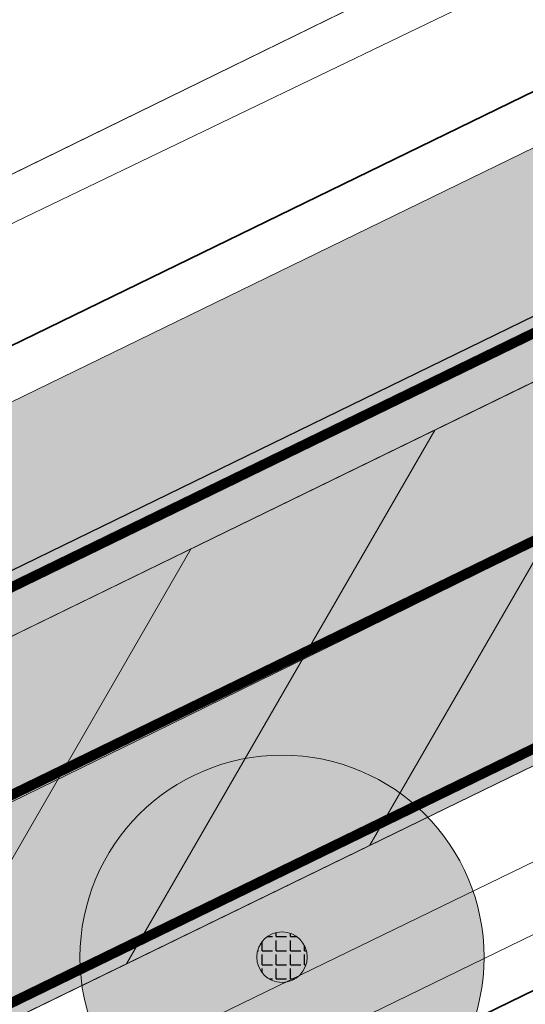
# Model space of a CAD drawing. Header units: metres. Extents: x 163543 to 168130, y 402678 to 405437.
# Tile 58 of 256: x 164416.26 to 164421.26, y 403410.74 to 403420.49. Entities that reach past the tile are written whole.
import ezdxf

# ---------------------------------------------------------------- set-up
doc = ezdxf.new("R2010")
doc.units = ezdxf.units.M
doc.linetypes.add('X-CA190022.004-UO-ALM_Assen$0$AM-AS', pattern=[16, 10, -2, 2, -2])
doc.linetypes.add('X-CA190022.004-UO-DWM_Snelfietsroute$0$2-1', pattern=[6, 2, -1, 2, -1])
doc.layers.get('0').update_dxf_attribs({"lineweight": 25})
for name, color, linetype, lineweight in [('X-CA190022.004-UO-ALM_Assen$0$N-WE-AM-AS_WEG-G', 10, 'X-CA190022.004-UO-ALM_Assen$0$AM-AS', 25), ('X-CA190022.004-UO-ARC_Arcering$0$N-WE-VH-VERHARDINGS_DEKLAAGVERVANGING-A', 250, 'Continuous', 20), ('X-CA190022.004-UO-BGT_Ondergrond$0$GE_201_SHDHek_Lijn_GEM', 253, 'X-CA190022.004-UO-BGT_Ondergrond$0$Hekwerk', 9), ('X-CA190022.004-UO-BGT_Ondergrond$0$GE_316_WGDFietspad_Vlak_GEM', 253, 'Continuous', 9), ('X-CA190022.004-UO-BGT_Ondergrond$0$GE_367_OWGBerm_groenvoorziening_grasenk_GEM', 253, 'Continuous', 9), ('X-CA190022.004-UO-BGT_Ondergrond$0$GE_401_OTDErf_Vlak_GEM', 253, 'Continuous', 9), ('X-CA190022.004-UO-DWM_Snelfietsroute$0$B-WE-VH-KANTVERHARDING-G', 214, 'Continuous', 18), ('X-CA190022.004-UO-DWM_Snelfietsroute$0$N-WE-GW-BERM-G', 90, 'Continuous', 18), ('X-CA190022.004-UO-DWM_Snelfietsroute$0$N-WE-VH-KANTVERHARDING-G', 210, 'Continuous', 25), ('X-CA190022.004-UO-DWM_Snelfietsroute$0$N-WE-VW-MARKERING_LANGS_STREEP_21-G', 7, 'X-CA190022.004-UO-DWM_Snelfietsroute$0$2-1', 35), ('X-CA190022.004-UO-DWM_Snelfietsroute$0$N-WE-VW-MARKERING_LANGS_STREEP_DOORGETROKKEN_010-G', 7, 'Continuous', 0), ('X-CA190022.004-UO-GZM_Werkgrens_v0.2$0$N-WE-KG-GRENS_SYSTEEMGRENS-G', 7, 'X-CA190022.004-UO-GZM_Werkgrens_v0.2$0$KG-OG', 35), ('X-CA190022.004-UO-KAD_Percelen$0$B-WE-KG-GRENS_PERCEEL-GV', 150, 'Continuous', 9)]:
    doc.layers.add(name, color=color, linetype=linetype, lineweight=lineweight)
doc.layers.add('X-CA190022.004-UO-ARC_Arcering$0$N-GV-GR-GRAS-A-200 GRASMENGSEL 01 KRUIDENMENGSEL', color=44, linetype='Continuous', lineweight=18, transparency=0.5)
doc.layers.add('X-CA190022.004-UO-ARC_Arcering$0$N-WE-VH-VERHARDING_ASFALT_ROOD-A', color=232, linetype='Continuous', lineweight=0, transparency=0.5)
doc.layers.add('X-CA190022.004-UO-DWM_Beplanting$0$B-WE-GR-BOOM-S AFKOMSTIG UIT BOMENBESTAND GEMEENTE', color=252, linetype='Continuous')
doc.layers.add('X-CA190022.004-UO-DWM_Beplanting$0$N-GV-GR-GRAS-A-200', color=7, linetype='Continuous')
doc.linetypes.add('X-CA190022.004-UO-BGT_Ondergrond$0$Hekwerk', pattern='A,5,-1.5,[2,dgnlstyle-Veghel.shx,S=0.007936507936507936,R=0,X=0,Y=0],-1.5', length=8)
doc.linetypes.add('X-CA190022.004-UO-GZM_Werkgrens_v0.2$0$KG-OG', pattern='A,5.5,-1.5,[2,NLCS.SHX,S=0.5,R=0,X=0,Y=0],-1.5', length=8.5)

# ---------------------------------------------------------------- blocks, each defined once
blk = doc.blocks.new('X-CA190022.004-UO-DWM_Beplanting$0$SGR-BOOM_01-SO')
at = {"linetype": 'ByBlock', "lineweight": 18}
h = blk.add_hatch(color=0, dxfattribs=at)
h.dxf.hatch_style = 1
edge = h.paths.add_edge_path()
edge.add_arc((0, 0), 0.25, 0, 360)
at = {"color": 0, "linetype": 'ByBlock', "lineweight": 18}
for radius in [2, 0.25]:
    blk.add_circle((0, 0), radius, dxfattribs=at)
blk = doc.blocks.new('X-CA190022.004-UO-DWM_Beplanting$0$IMGEOBoom')
at = {"transparency": 33554457}
h = blk.add_hatch(color=256, dxfattribs=at)
h.dxf.hatch_style = 1
edge = h.paths.add_edge_path()
edge.add_arc((0, 0), 100, 0, 360)
edge = h.paths.add_edge_path(flags=17)
edge.add_arc((0, 0), 12.5, 0, 360)
h = blk.add_hatch()
h.set_pattern_fill('ANGLE', color=256)
h.set_pattern_definition([(0, (0, 0), (0, 6.985), [5.08, -1.905]), (90, (0, 0), (-6.985, 4.277078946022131e-16), [5.08, -1.905])])
edge = h.paths.add_edge_path(flags=17)
edge.add_arc((0, 0), 12.5, 0, 360)
at = {"layer": 'X-CA190022.004-UO-DWM_Beplanting$0$N-GV-GR-GRAS-A-200'}
h = blk.add_hatch(color=256, dxfattribs=at)
h.dxf.hatch_style = 1
edge = h.paths.add_edge_path(flags=17)
edge.add_arc((0, 0), 12.5, 0, 360)
at = {"xscale": 50, "yscale": 50, "zscale": 50}
blk.add_blockref('X-CA190022.004-UO-DWM_Beplanting$0$SGR-BOOM_01-SO', (0, 0), dxfattribs=at)

msp = doc.modelspace()

# ---------------------------------------------------------------- hatches: boundary and pattern name
at = {"layer": 'X-CA190022.004-UO-ARC_Arcering$0$N-GV-GR-GRAS-A-200 GRASMENGSEL 01 KRUIDENMENGSEL'}
h = msp.add_hatch(dxfattribs=at)
h.set_pattern_fill('AGR-GRAS_02-SO', color=256, scale=0.1, pattern_type=2)
h.set_pattern_definition([(0, (0, 0), (1, 1), [0.25, -0.75]), (0, (0.5499999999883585, 0.5999999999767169), (1, 1), [0.25, -0.75]), (90, (0.1000000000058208, 0.3499999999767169), (-1, 1), [0.25, -0.75]), (90, (0.5, 0.7000000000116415), (-1, 1), [0.25, -0.75]), (45, (0.2000000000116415, 0.7000000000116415), (0, 1.000000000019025), [0.25, -1.164213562]), (135, (0.5499999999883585, 0), (-1.000000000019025, 0), [0.25, -1.164213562]), (26.56505119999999, (0.25, 0.2999999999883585), (1.000000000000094, 4.000644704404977e-10), [0.25, -1.986067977]), (26.56505119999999, (0.7000000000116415, 0.7999999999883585), (1.000000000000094, 4.000644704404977e-10), [0.25, -1.986067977]), (63.43494882, (0.7000000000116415, 0), (5.099862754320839e-11, 1.000000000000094), [0.2499999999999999, -1.986067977]), (63.43494882, (0.25, 0.4500000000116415), (5.099862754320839e-11, 1.000000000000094), [0.2499999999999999, -1.986067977]), (63.43494882, (0.6000000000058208, 0.2000000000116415), (5.099862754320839e-11, 1.000000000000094), [0.2499999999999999, -1.986067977]), (116.5650512, (0, 0.5499999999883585), (-4.000648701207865e-10, 1.000000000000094), [0.2499999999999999, -1.986067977]), (153.43494882, (0.2000000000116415, 0.1500000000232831), (-1.000000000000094, 5.099898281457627e-11), [0.25, -1.986067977])])
edge = h.paths.add_edge_path()
edge.add_line((164426.6172984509, 403420.1199052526), (164425.9477276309, 403421.4587308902))
edge.add_line((164425.9477276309, 403421.4587308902), (164396.6507062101, 403407.1993511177))
edge.add_line((164396.6507062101, 403407.1993511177), (164370.3216198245, 403394.2254529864))
edge.add_line((164370.3216198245, 403394.2254529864), (164348.1205261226, 403382.4069603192))
edge.add_line((164348.1205261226, 403382.4069603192), (164330.424991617, 403372.8461493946))
edge.add_line((164330.424991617, 403372.8461493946), (164319.1615059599, 403366.391111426))
edge.add_line((164319.1615059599, 403366.391111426), (164296.1681085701, 403352.5166521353))
edge.add_line((164296.1681085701, 403352.5166521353), (164273.3605156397, 403337.8072618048))
edge.add_line((164273.3605156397, 403337.8072618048), (164265.4739187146, 403332.5327219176))
edge.add_line((164265.4739187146, 403332.5327219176), (164256.8799450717, 403326.6287728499))
edge.add_line((164256.8799450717, 403326.6287728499), (164249.63316697, 403321.4803545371))
edge.add_line((164249.63316697, 403321.4803545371), (164244.342760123, 403317.7210371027))
edge.add_line((164244.342760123, 403317.7210371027), (164240.1558737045, 403314.6566996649))
edge.add_line((164240.1558737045, 403314.6566996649), (164232.7073893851, 403309.2031836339))
edge.add_line((164232.7073893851, 403309.2031836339), (164214.7821775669, 403295.6587971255))
edge.add_line((164214.7821775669, 403295.6587971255), (164201.5995901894, 403285.1971440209))
edge.add_arc((164265.93847002, 403204.1245929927), 103.4999999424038, 128.4353872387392, 130.6698017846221)
edge.add_line((164198.4876512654, 403282.6270581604), (164199.7611005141, 403281.0756526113))
edge.add_line((164199.7611005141, 403281.0756526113), (164205.0320948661, 403285.7871757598))
edge.add_arc((164271.6752031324, 403211.2305119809), 99.99999996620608, 128.4353872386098, 131.7922080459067, ccw=False)
edge.add_line((164209.5120342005, 403289.5614791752), (164215.7006745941, 403294.4727615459))
edge.add_line((164215.7006745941, 403294.4727615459), (164233.6026468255, 403307.9995880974))
edge.add_line((164233.6026468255, 403307.9995880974), (164241.0419990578, 403313.4464179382))
edge.add_line((164241.0419990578, 403313.4464179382), (164245.2201891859, 403316.5043906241))
edge.add_line((164245.2201891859, 403316.5043906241), (164250.5020305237, 403320.2576214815))
edge.add_line((164250.5020305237, 403320.2576214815), (164257.7390509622, 403325.3991075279))
edge.add_line((164257.7390509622, 403325.3991075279), (164266.315577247, 403331.2910704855))
edge.add_line((164266.315577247, 403331.2910704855), (164274.1840113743, 403336.5534631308))
edge.add_line((164274.1840113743, 403336.5534631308), (164296.9622607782, 403351.2439288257))
edge.add_line((164296.9622607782, 403351.2439288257), (164319.9220043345, 403365.0980810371))
edge.add_line((164319.9220043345, 403365.0980810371), (164331.1545393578, 403371.535381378))
edge.add_line((164331.1545393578, 403371.535381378), (164348.8294735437, 403381.0850620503))
edge.add_line((164348.8294735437, 403381.0850620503), (164371.0057235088, 403392.8903294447))
edge.add_line((164371.0057235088, 403392.8903294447), (164397.3105136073, 403405.8522553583))
edge.add_line((164397.3105136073, 403405.8522553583), (164426.6172984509, 403420.1199052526))
at = {"layer": 'X-CA190022.004-UO-ARC_Arcering$0$N-WE-VH-VERHARDING_ASFALT_ROOD-A'}
h = msp.add_hatch(color=256, dxfattribs=at)
h.dxf.hatch_style = 1
edge = h.paths.add_edge_path()
edge.add_line((164205.0320948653, 403285.7871757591), (164199.7611012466, 403281.075653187))
edge.add_line((164199.7611012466, 403281.075653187), (164215.89, 403293.75))
edge.add_line((164215.89, 403293.75), (164233.83, 403307.49))
edge.add_line((164233.83, 403307.49), (164241.48, 403312.985))
edge.add_line((164241.48, 403312.985), (164250.861, 403319.723))
edge.add_line((164250.861, 403319.723), (164258.18, 403324.98))
edge.add_line((164258.18, 403324.98), (164274.64, 403336.2))
edge.add_line((164274.64, 403336.2), (164297.05, 403350.58))
edge.add_line((164297.05, 403350.58), (164320.04, 403364.5300000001))
edge.add_line((164320.04, 403364.5300000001), (164331.41, 403371.01))
edge.add_line((164331.41, 403371.01), (164357.53, 403385.5300000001))
edge.add_line((164357.53, 403385.5300000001), (164366.62, 403390.14))
edge.add_line((164366.62, 403390.14), (164389.014, 403401.122))
edge.add_line((164389.014, 403401.122), (164392.63, 403402.895))
edge.add_line((164392.63, 403402.895), (164397.33, 403405.2))
edge.add_line((164397.33, 403405.2), (164426.8756639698, 403419.5981364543))
edge.add_line((164426.8756639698, 403419.5981364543), (164426.6171826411, 403420.1201368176))
edge.add_line((164426.6171826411, 403420.1201368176), (164397.3105136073, 403405.8522553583))
edge.add_line((164397.3105136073, 403405.8522553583), (164371.0057235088, 403392.8903294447))
edge.add_line((164371.0057235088, 403392.8903294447), (164348.8294735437, 403381.0850620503))
edge.add_line((164348.8294735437, 403381.0850620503), (164331.1545393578, 403371.535381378))
edge.add_line((164331.1545393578, 403371.535381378), (164319.9220043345, 403365.0980810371))
edge.add_line((164319.9220043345, 403365.0980810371), (164296.9622607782, 403351.2439288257))
edge.add_line((164296.9622607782, 403351.2439288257), (164274.1840113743, 403336.5534631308))
edge.add_line((164274.1840113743, 403336.5534631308), (164266.315577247, 403331.2910704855))
edge.add_line((164266.315577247, 403331.2910704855), (164257.7390509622, 403325.3991075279))
edge.add_line((164257.7390509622, 403325.3991075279), (164250.5020305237, 403320.2576214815))
edge.add_line((164250.5020305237, 403320.2576214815), (164245.2201891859, 403316.5043906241))
edge.add_line((164245.2201891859, 403316.5043906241), (164241.0419990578, 403313.4464179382))
edge.add_line((164241.0419990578, 403313.4464179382), (164233.6026468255, 403307.9995880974))
edge.add_line((164233.6026468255, 403307.9995880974), (164215.7006745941, 403294.4727615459))
edge.add_line((164215.7006745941, 403294.4727615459), (164209.5120341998, 403289.5614791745))
edge.add_arc((164271.6752031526, 403211.230511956), 99.9999999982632, 128.4353872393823, 131.7922080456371)
h = msp.add_hatch(color=256, dxfattribs=at)
h.dxf.hatch_style = 1
edge = h.paths.add_edge_path()
edge.add_line((164260.03, 403322.12), (164268.56, 403327.98))
edge.add_line((164268.56, 403327.98), (164276.38, 403333.21))
edge.add_line((164276.38, 403333.21), (164299.08, 403347.8500000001))
edge.add_line((164299.08, 403347.8500000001), (164321.95, 403361.65))
edge.add_line((164321.95, 403361.65), (164333.1, 403368.0400000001))
edge.add_line((164333.1, 403368.0400000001), (164350.72, 403377.56))
edge.add_line((164350.72, 403377.56), (164372.83, 403389.33))
edge.add_line((164372.83, 403389.33), (164399.07, 403402.26))
edge.add_line((164399.07, 403402.26), (164428.4064010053, 403416.5425445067))
edge.add_line((164428.4064010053, 403416.5425445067), (164426.8756639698, 403419.5981364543))
edge.add_line((164426.8756639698, 403419.5981364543), (164397.33, 403405.2))
edge.add_line((164397.33, 403405.2), (164392.63, 403402.895))
edge.add_line((164392.63, 403402.895), (164389.014, 403401.122))
edge.add_line((164389.014, 403401.122), (164366.62, 403390.14))
edge.add_line((164366.62, 403390.14), (164357.53, 403385.5300000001))
edge.add_line((164357.53, 403385.5300000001), (164331.41, 403371.01))
edge.add_line((164331.41, 403371.01), (164320.04, 403364.5300000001))
edge.add_line((164320.04, 403364.5300000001), (164297.05, 403350.58))
edge.add_line((164297.05, 403350.58), (164274.64, 403336.2))
edge.add_line((164274.64, 403336.2), (164258.18, 403324.98))
edge.add_line((164258.18, 403324.98), (164250.861, 403319.723))
edge.add_line((164250.861, 403319.723), (164241.48, 403312.985))
edge.add_line((164241.48, 403312.985), (164233.83, 403307.49))
edge.add_line((164233.83, 403307.49), (164215.89, 403293.75))
edge.add_line((164215.89, 403293.75), (164199.7722010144, 403281.0843755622))
edge.add_line((164199.7722010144, 403281.0843755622), (164199.7612813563, 403281.0754303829))
edge.add_line((164199.7612813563, 403281.0754303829), (164201.9640996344, 403278.3715742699))
edge.add_arc((164265.8034797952, 403204.0174653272), 97.9999998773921, 128.4353872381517, 130.6489192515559, ccw=False)
edge.add_line((164204.8835742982, 403280.781813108), (164218.15, 403291.31))
edge.add_line((164218.15, 403291.31), (164235.99, 403304.7900000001))
edge.add_line((164235.99, 403304.7900000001), (164243.405, 403310.219))
edge.add_line((164243.405, 403310.219), (164247.56, 403313.26))
edge.add_line((164247.56, 403313.26), (164252.819, 403316.997))
edge.add_line((164252.819, 403316.997), (164260.03, 403322.12))
at = {"layer": 'X-CA190022.004-UO-ARC_Arcering$0$N-WE-VH-VERHARDINGS_DEKLAAGVERVANGING-A'}
h = msp.add_hatch(dxfattribs=at)
h.set_pattern_fill('AVH-ASFALT_B', color=256, angle=15, pattern_type=2)
h.set_pattern_definition([(59.99999999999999, (0, 0), (-1.299038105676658, 0.7500000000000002), [])])
h.paths.add_polyline_path([(164260.03, 403322.12), (164268.56, 403327.98), (164276.38, 403333.21), (164299.08, 403347.8500000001), (164321.95, 403361.65), (164333.1, 403368.0400000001), (164350.72, 403377.56), (164372.83, 403389.33), (164399.07, 403402.26), (164428.3922259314, 403416.5354552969), (164426.8756639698, 403419.5981364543), (164397.33, 403405.2), (164392.63, 403402.895), (164389.014, 403401.122), (164366.62, 403390.14), (164357.53, 403385.5300000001), (164331.41, 403371.01), (164320.04, 403364.5300000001), (164297.05, 403350.58), (164274.64, 403336.2), (164258.18, 403324.98), (164250.861, 403319.723), (164241.48, 403312.985), (164233.83, 403307.49), (164215.89, 403293.75), (164199.7722010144, 403281.0843755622), (164199.7612813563, 403281.0754303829), (164201.9164156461, 403278.4270868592), (164218.15, 403291.31), (164235.99, 403304.7900000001), (164243.405, 403310.219), (164247.56, 403313.26), (164252.819, 403316.997)])

# ---------------------------------------------------------------- linework, layer by layer
at = {"layer": 'X-CA190022.004-UO-ALM_Assen$0$N-WE-AM-AS_WEG-G', "linetype": 'X-CA190022.004-UO-ALM_Assen$0$AM-AS', "lineweight": 18, "flags": 128}
msp.add_lwpolyline([(163996.3336493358, 403048.7078805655), (164190.428417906, 403269.7022139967, -0.04248648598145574), (164203.1301038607, 403281.900647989, -0.05950783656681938), (164394.9099900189, 403402.509361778, 0.004627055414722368), (164427.6093375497, 403418.3764426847, -0.1575725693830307), (164448.8982825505, 403421.5602137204, 0.1543805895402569), (164469.7953122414, 403424.5523459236), (164600.3150897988, 403487.369046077, -0.2096911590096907), (164620.3886000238, 403488.0752802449, 0.2093307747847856), (164640.4309921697, 403488.7665643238), (164764.0180252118, 403548.0366099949, -0.1493007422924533), (164778.4568812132, 403550.2301690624, 0.1996996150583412), (164797.0707545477, 403554.9547108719), (164807.4367029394, 403562.7175400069, 0.08719858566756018), (164813.3612815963, 403569.0256351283, -0.1361873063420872), (164823.4135919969, 403577.8419746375), (165121.4265764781, 403721.5335502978), (165178.771774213, 403748.854454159, -0.02762787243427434), (165181.3258110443, 403749.9024284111), (165206.7023570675, 403758.7117965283, -0.2281753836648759), (165222.2156522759, 403756.92710106, 0.2625260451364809), (165239.8769326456, 403756.0478409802), (165316.357038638, 403794.2949912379, -0.002955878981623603), (165321.6599724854, 403796.9078754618), (165454.6760993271, 403861.4737105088, 0.2337197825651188), (165465.5419418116, 403875.4828331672), (165466.0393278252, 403877.9301751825, -0.1382469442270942), (165476.4672373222, 403898.1944094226), (165483.3232835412, 403905.5400790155), (165502.0132482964, 403925.3181215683, 0.00270083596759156), (165511.6266676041, 403935.5312913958), (165520.3237442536, 403945.4553072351), (165525.6923273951, 403951.3658801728), (165530.615228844, 403956.3669465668, -0.06780363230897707), (165540.3856813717, 403964.2784885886), (165579.0076054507, 403987.5663360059, 0.233996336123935), (165587.6067037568, 404001.0272668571, -0.2578877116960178), (165597.6306713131, 404015.2620702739), (165668.8061252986, 404049.8624576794, 0.1241179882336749), (165680.9653913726, 404060.0928790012), (165692.909929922, 404076.6706676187, -0.3303788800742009), (165732.6456350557, 404089.3227425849, 0.1846113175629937), (165745.4916128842, 404089.77497305), (165892.3246628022, 404151.9071568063, 0.02506743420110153), (165914.8777454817, 404162.8133820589, -0.01071744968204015), (165924.3873477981, 404167.7535043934), (166007.5697587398, 404208.726249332, -0.0190725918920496), (166018.0170805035, 404213.3859907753, -0.1041133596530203), (166035.0595171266, 404216.3802910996), (166071.3637979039, 404215.1615490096, 0.1209432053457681), (166079.7626728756, 404216.9267814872), (166253.1152813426, 404300.2121870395, 0.1370197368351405), (166261.20282629, 404307.3086689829, -0.1370657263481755), (166269.2936265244, 404314.4067145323), (166458.0553023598, 404405.0532937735, -0.05495898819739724), (166465.292640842, 404407.5962293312), (166474.0115951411, 404409.6200769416, 0.05512116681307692), (166477.7441475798, 404410.9329152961), (166509.8455300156, 404426.3741046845, 0.06706615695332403), (166514.3066309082, 404429.3114036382, -0.06727732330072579), (166518.7828901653, 404432.2559861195), (166556.6686702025, 404450.4403351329, -0.01732068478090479), (166566.1850069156, 404454.6088799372, 0.01660197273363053), (166575.3124233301, 404458.5914386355), (166597.7510003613, 404469.2822299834, 0.1329779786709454), (166635.0885808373, 404501.3122219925, -0.04027287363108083), (166645.1747246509, 404513.8395784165), (166648.1959423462, 404517.0287349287, -0.07202746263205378), (166677.0195985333, 404539.8000358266), (166677.2461273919, 404539.9311914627, -0.08933287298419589), (166717.8167622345, 404554.585755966), (166734.2901361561, 404557.3869827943, 0.1628042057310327), (166748.2749261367, 404564.8680743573, -0.09224986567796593), (166757.8833526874, 404571.8738470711), (166814.8951966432, 404599.1350634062, -0.03237137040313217), (166817.2963922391, 404600.0977793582), (166825.540090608, 404602.7984847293, 0.08309599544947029), (166832.8509500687, 404606.6269308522, -0.05104093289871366), (166841.5511306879, 404611.9158900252), (166891.2886605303, 404635.588563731, -0.1080348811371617), (166898.7767261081, 404637.3338670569), (166928.2421893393, 404637.7391838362, 0.2092685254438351), (166941.3852138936, 404643.7086926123, -0.026762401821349), (166980.5363273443, 404682.8606394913, -0.02619809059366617), (167007.2291239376, 404704.4245627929, -0.01999349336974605), (167033.130253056, 404721.6599794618), (167034.9329898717, 404722.7582272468, -0.02850178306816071), (167071.4851403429, 404742.2630184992), (167095.8874986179, 404753.5487719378, 0.06107887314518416), (167112.4352643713, 404763.8129514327, -0.01637972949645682), (167116.3416166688, 404766.7484785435), (167122.4960900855, 404771.0654386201, -0.09347324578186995), (167132.2396271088, 404775.4785245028), (167140.6213436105, 404777.519708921, -0.05617792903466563), (167157.1982762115, 404779.6303146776), (167189.7312216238, 404780.098905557, -0.09129081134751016), (167196.1584139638, 404779.0110158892), (167222.3067585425, 404769.4734945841, 0.2038372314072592), (167236.3782206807, 404770.2117075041, 0.01782615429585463), (167328.8315635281, 404819.5522006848), (167395.6774769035, 404858.3489080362, 0.03125557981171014), (167406.0672886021, 404865.2809112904), (167511.4690776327, 404945.5504878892)], format="xyb", dxfattribs=at)
at = {"layer": 'X-CA190022.004-UO-BGT_Ondergrond$0$GE_201_SHDHek_Lijn_GEM'}
msp.add_line((164425.803, 403423.104), (164407.616, 403414.349), dxfattribs=at)
at = {"layer": 'X-CA190022.004-UO-BGT_Ondergrond$0$GE_316_WGDFietspad_Vlak_GEM', "flags": 128}
for points in [[(164320.04, 403364.5300000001), (164331.41, 403371.01), (164357.53, 403385.5300000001), (164366.62, 403390.14), (164389.014, 403401.122), (164392.63, 403402.895), (164397.33, 403405.2), (164445.43, 403428.64), (164451.991, 403431.556), (164460.333, 403435.32), (164470.225, 403439.862)], [(164446.97, 403425.58), (164399.07, 403402.26), (164372.83, 403389.33), (164350.72, 403377.56), (164333.1, 403368.0400000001), (164321.95, 403361.65)]]:
    msp.add_lwpolyline(points, dxfattribs=at)
at = {"layer": 'X-CA190022.004-UO-BGT_Ondergrond$0$GE_367_OWGBerm_groenvoorziening_grasenk_GEM', "flags": 128}
for points in [[(164158.219, 403255.1390000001), (164171.084, 403263.999), (164179.494, 403270.1770000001), (164194.84, 403282.196), (164211.087, 403295.268), (164231.111, 403310.634), (164235.52, 403313.512), (164245.67, 403321.126), (164272.398, 403339.903), (164288.143, 403349.736), (164298.889, 403356.556), (164334.793, 403377.305), (164364.293, 403392.58), (164387.358, 403404.682), (164390.724, 403406.448), (164393.105, 403407.697), (164407.616, 403414.349), (164425.803, 403423.104), (164434.433, 403427.217), (164453.635, 403436.286), (164460.737, 403439.749), (164463.143, 403440.873), (164465.039, 403441.76)], [(164470.225, 403439.862), (164460.333, 403435.32), (164451.991, 403431.556), (164445.43, 403428.64), (164397.33, 403405.2), (164392.63, 403402.895), (164389.014, 403401.122)], [(164136.762, 403226.328), (164137.681, 403227.058), (164154.717, 403240.595), (164179.581, 403260.6550000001), (164183.17, 403263.55), (164218.15, 403291.31), (164235.99, 403304.7900000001), (164243.405, 403310.219), (164247.56, 403313.26), (164252.819, 403316.997), (164260.03, 403322.12), (164268.56, 403327.98), (164276.38, 403333.21), (164299.08, 403347.8500000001), (164321.95, 403361.65), (164333.1, 403368.0400000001), (164350.72, 403377.56), (164372.83, 403389.33), (164399.07, 403402.26), (164446.97, 403425.58), (164458.26, 403430.62), (164461.749, 403432.244), (164473.316, 403437.484)]]:
    msp.add_lwpolyline(points, dxfattribs=at)
at = {"layer": 'X-CA190022.004-UO-BGT_Ondergrond$0$GE_401_OTDErf_Vlak_GEM', "flags": 128}
msp.add_lwpolyline([(164434.276, 403477.925), (164461.218, 403445.485), (164460.688, 403445.214), (164463.143, 403440.873), (164460.737, 403439.749), (164453.635, 403436.286), (164434.433, 403427.217), (164425.803, 403423.104), (164407.616, 403414.349), (164393.105, 403407.697), (164390.724, 403406.448), (164387.358, 403404.682), (164364.293, 403392.58), (164334.793, 403377.305), (164298.889, 403356.556)], dxfattribs=at)
at = {"layer": 'X-CA190022.004-UO-DWM_Snelfietsroute$0$B-WE-VH-KANTVERHARDING-G', "flags": 128}
msp.add_lwpolyline([(164426.8756639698, 403419.5981364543), (164397.33, 403405.2), (164392.63, 403402.895), (164389.014, 403401.122), (164366.62, 403390.14), (164357.53, 403385.5300000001), (164331.41, 403371.01), (164320.04, 403364.5300000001), (164297.05, 403350.58), (164274.64, 403336.2), (164258.18, 403324.98), (164250.861, 403319.723), (164241.48, 403312.985), (164233.83, 403307.49), (164215.89, 403293.75), (164199.7611012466, 403281.075653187)], dxfattribs=at)
msp.add_lwpolyline([(164201.9859874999, 403278.3903612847, -0.009585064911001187), (164204.8835742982, 403280.781813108), (164218.15, 403291.31), (164235.99, 403304.7900000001), (164243.405, 403310.219), (164247.56, 403313.26), (164252.819, 403316.997), (164260.03, 403322.12), (164268.56, 403327.98), (164276.38, 403333.21), (164299.08, 403347.8500000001), (164321.95, 403361.65), (164333.1, 403368.0400000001), (164350.72, 403377.56), (164372.83, 403389.33), (164399.07, 403402.26), (164428.4074814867, 403416.5428824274)], format="xyb", dxfattribs=at)
at = {"layer": 'X-CA190022.004-UO-DWM_Snelfietsroute$0$N-WE-GW-BERM-G', "flags": 128}
for points in [[(164198.4876512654, 403282.6270581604, -0.009749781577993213), (164201.599590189, 403285.1971440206), (164214.7821775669, 403295.6587971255), (164232.7073893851, 403309.2031836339), (164240.1558737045, 403314.6566996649), (164244.342760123, 403317.7210371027), (164249.63316697, 403321.4803545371), (164256.8799450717, 403326.6287728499), (164265.4739187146, 403332.5327219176), (164273.3605156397, 403337.8072618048), (164296.1681085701, 403352.5166521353), (164319.1615059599, 403366.391111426), (164330.424991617, 403372.8461493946), (164348.1205261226, 403382.4069603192), (164370.3216198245, 403394.2254529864), (164396.6507062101, 403407.1993511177), (164426.0523044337, 403421.5110316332)], [(164202.9412330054, 403277.2335011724, -0.009658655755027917), (164205.8160218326, 403279.6068485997), (164219.0684970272, 403290.1239644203), (164236.8852574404, 403303.5864044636), (164244.2911253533, 403309.0087182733), (164248.4374290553, 403312.043353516), (164253.6878635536, 403315.7742669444), (164260.8891058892, 403320.8903346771), (164269.4016585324, 403326.738348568), (164277.2034957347, 403331.956201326), (164299.8741522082, 403346.5772766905), (164322.7104983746, 403360.3569696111), (164333.8295477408, 403366.7292319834), (164351.4289474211, 403376.2381017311), (164373.5141036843, 403387.9948764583), (164399.7298073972, 403400.9129042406), (164429.1663706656, 403415.2418537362)]]:
    msp.add_lwpolyline(points, format="xyb", dxfattribs=at)
at = {"layer": 'X-CA190022.004-UO-DWM_Snelfietsroute$0$N-WE-VH-KANTVERHARDING-G', "flags": 128}
msp.add_lwpolyline([(164199.7611005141, 403281.0756526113), (164205.0320948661, 403285.7871757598, -0.01464794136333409), (164209.5120342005, 403289.5614791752), (164215.7006745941, 403294.4727615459), (164233.6026468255, 403307.9995880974), (164241.0419990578, 403313.4464179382), (164245.2201891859, 403316.5043906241), (164250.5020305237, 403320.2576214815), (164257.7390509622, 403325.3991075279), (164266.315577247, 403331.2910704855), (164274.1840113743, 403336.5534631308), (164296.9622607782, 403351.2439288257), (164319.9220043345, 403365.0980810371), (164331.1545393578, 403371.535381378), (164348.8294735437, 403381.0850620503), (164371.0057235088, 403392.8903294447), (164397.3105136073, 403405.8522553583), (164426.6206964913, 403420.1218475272)], format="xyb", dxfattribs=at)
at = {"layer": 'X-CA190022.004-UO-DWM_Snelfietsroute$0$N-WE-VW-MARKERING_LANGS_STREEP_21-G', "const_width": 0.1, "flags": 128}
msp.add_lwpolyline([(164414.1218810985, 403411.8122581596), (164426.7101737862, 403417.938830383)], dxfattribs=at)
at = {"layer": 'X-CA190022.004-UO-DWM_Snelfietsroute$0$N-WE-VW-MARKERING_LANGS_STREEP_DOORGETROKKEN_010-G', "const_width": 0.1, "flags": 128}
msp.add_lwpolyline([(164199.8610651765, 403280.9638176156), (164205.1287825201, 403285.6724115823, -0.0146479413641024), (164209.6087218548, 403289.4467149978), (164215.7925242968, 403294.3541579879), (164233.6921725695, 403307.8792285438), (164241.1306115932, 403313.3253897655), (164245.3079320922, 403316.3827259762), (164250.588916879, 403320.1353481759), (164257.8249615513, 403325.2761409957), (164266.3997431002, 403331.1669053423), (164274.2663609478, 403336.4280832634), (164297.0416759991, 403351.1166564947), (164319.9980541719, 403364.9687779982), (164331.2274941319, 403371.4043045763), (164348.9003682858, 403380.9528722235), (164371.0741338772, 403392.7568170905), (164397.3764943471, 403405.7175457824), (164426.7863528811, 403420.0332594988)], format="xyb", dxfattribs=at)
msp.add_lwpolyline([(164428.3265654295, 403416.6703207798), (164399.0040192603, 403402.3947095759), (164372.7615896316, 403389.4635123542), (164350.6491052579, 403377.6921898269), (164333.0270452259, 403368.1710768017), (164321.8739501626, 403361.7793030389), (164299.0005847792, 403347.977272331), (164276.2976504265, 403333.3353798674), (164268.4758341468, 403328.1041651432), (164259.9440894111, 403322.2429665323), (164252.7321257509, 403317.1192819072), (164247.4722570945, 403313.3816646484), (164243.3164091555, 403310.340044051), (164235.900474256, 403304.9103595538), (164218.0581502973, 403291.4286035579), (164201.8231708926, 403278.54458331)], dxfattribs=at)
at = {"layer": 'X-CA190022.004-UO-GZM_Werkgrens_v0.2$0$N-WE-KG-GRENS_SYSTEEMGRENS-G', "ltscale": 0.2, "flags": 128}
msp.add_lwpolyline([(164202.4471839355, 403276.2612616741, -0.007014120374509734), (164204.6842424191, 403278.1944806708), (164207.7316017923, 403280.6309342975), (164216.350955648, 403287.4712219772), (164219.0035534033, 403289.434108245), (164219.3746627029, 403289.7286192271), (164237.1836765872, 403303.1852059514), (164244.5865004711, 403308.605291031), (164248.7299054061, 403311.6378046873), (164253.9774847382, 403315.3666892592), (164261.1754745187, 403320.480446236), (164269.6822113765, 403326.3244647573), (164277.4779943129, 403331.5382684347), (164300.138869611, 403346.1530355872), (164322.9639978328, 403359.9259594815), (164334.0727303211, 403366.2923093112), (164351.6652632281, 403375.7974689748), (164373.7421382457, 403387.5498352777), (164399.9497431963, 403400.4638723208), (164429.2801321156, 403414.7433017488), (164430.1235736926, 403415.1409833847), (164430.9478262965, 403415.506283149), (164431.7770699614, 403415.8458020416), (164432.615246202, 403416.1613381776), (164433.4616619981, 403416.4526584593), (164434.3156183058, 403416.7195497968), (164435.1764106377, 403416.9618192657), (164436.0433296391, 403417.1792942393), (164436.3055164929, 403417.2587681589, -0.09982065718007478), (164451.9815185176, 403417.1790174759, 0.1310872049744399), (164471.5299883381, 403420.9480569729), (164482.532673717, 403426.2434413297), (164490.6930660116, 403418.7998493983), (164492.5861501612, 403419.7065134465), (164495.4035730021, 403416.5299918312, -0.01010042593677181), (164498.0738503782, 403413.5363083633), (164499.3853029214, 403412.0048366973), (164502.2759065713, 403408.6525450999), (164509.274412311, 403412.9480533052), (164511.7682141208, 403416.4610208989), (164509.1861236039, 403420.2014103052, -0.1750361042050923), (164509.3210798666, 403422.1351258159, -0.1801291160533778), (164510.5166693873, 403423.4312866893), (164518.8245311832, 403427.3151248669), (164545.0302416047, 403439.9269191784), (164571.6953268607, 403452.7535489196), (164577.9552917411, 403456.0641072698), (164591.4716804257, 403464.141949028), (164595.4462846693, 403466.1591353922), (164599.4311747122, 403468.181541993), (164600.8539115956, 403468.8630628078), (164605.9399590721, 403471.2415379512), (164622.0164705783, 403477.7583811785), (164627.272938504, 403479.8886915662), (164631.9472826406, 403481.9048786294), (164633.2674407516, 403482.5385622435, 0.08477773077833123), (164642.6089981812, 403485.3796505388), (164759.3320802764, 403541.3864717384), (164770.9742443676, 403544.8150730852), (164773.2724307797, 403545.3968587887), (164787.8865800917, 403542.289629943), (164789.8994408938, 403542.3802139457), (164793.2522167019, 403543.0482871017), (164800.2402211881, 403546.8141014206), (164803.6710322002, 403549.3659814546), (164804.7740494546, 403550.3596960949), (164806.982937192, 403547.3873851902), (164807.9070396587, 403546.1989325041), (164811.8704722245, 403549.2807697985), (164810.9532731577, 403550.4603442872), (164809.5116547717, 403552.4057701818), (164808.342669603, 403553.5746866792), (164810.0239640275, 403555.0893745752), (164807.82693957, 403558.0124714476), (164809.8344029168, 403559.5158162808, 0.08719858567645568), (164816.7069141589, 403566.8332066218, -0.1361886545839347), (164825.1509550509, 403574.2389801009), (164897.951587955, 403609.3404576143), (164931.0926747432, 403625.3204994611), (165054.7836542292, 403684.9604895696), (165123.1554235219, 403717.9264497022), (165148.5663854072, 403730.0329638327), (165175.6541256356, 403740.4784873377), (165188.1464371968, 403744.8235939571), (165187.6324323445, 403748.0918636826), (165185.2580450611, 403754.9315992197), (165180.037890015, 403753.6894865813, 0.02784581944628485), (165177.0513383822, 403752.4655620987), (165119.6977294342, 403725.1406508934), (165051.3091062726, 403692.1665645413), (164927.6180512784, 403632.5265380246), (164894.4771003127, 403616.5465616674), (164821.6764674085, 403581.445084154, 0.1361886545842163), (164810.015649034, 403571.2180636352, -0.08719858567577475), (164805.0390029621, 403565.919263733), (164803.0203514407, 403564.4075403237), (164799.415410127, 403569.2038422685), (164798.6149812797, 403568.6044188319), (164797.8152444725, 403568.0055136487), (164797.2158194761, 403568.8059445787), (164793.3705278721, 403565.9262908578), (164793.9699528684, 403565.1258599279), (164792.3761302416, 403563.932281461), (164795.8845084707, 403559.0636660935, -0.2015476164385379), (164780.0971775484, 403554.0570161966, 0.07565561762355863), (164771.1691888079, 403553.9823458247, -0.009754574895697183), (164764.0749090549, 403552.5358596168), (164754.2863395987, 403547.7986438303), (164747.4743492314, 403544.6063578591), (164708.340445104, 403525.5831572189), (164686.2179063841, 403515.3649846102), (164675.1479613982, 403509.8647663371), (164663.5244613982, 403504.2582663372), (164644.326586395, 403495.0707073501), (164639.4929121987, 403492.7230557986), (164638.2008723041, 403492.1265410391, -0.2018182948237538), (164621.8461223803, 403491.8003317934, 0.2094978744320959), (164598.5804137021, 403490.9733350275), (164556.1572466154, 403470.5661522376), (164536.2994594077, 403461.0079530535), (164516.3183906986, 403451.407959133), (164508.2317351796, 403447.5121291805), (164500.1867564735, 403443.6421835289), (164497.2033634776, 403443.0084814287), (164495.0902549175, 403442.27400261, 0.1307944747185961), (164492.913084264, 403444.8114515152), (164488.4347408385, 403447.8854838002), (164494.8986629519, 403449.8350294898), (164490.3149407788, 403452.2328764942), (164484.4843242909, 403450.5971355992, -0.07642678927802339), (164479.7480917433, 403454.7225616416), (164478.7991556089, 403455.8572518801), (164474.9179570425, 403452.9617439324), (164457.3434499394, 403473.5656706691), (164451.2568614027, 403468.374000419), (164465.5190818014, 403451.6533184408, -0.484296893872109), (164464.8169442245, 403448.1132255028), (164461.4164168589, 403446.3937776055), (164463.8934237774, 403441.7698684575), (164464.9162194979, 403439.6136052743), (164433.0167582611, 403424.6830765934, 0.0516595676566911), (164425.3001219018, 403421.7033575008), (164396.430770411, 403407.6483830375), (164370.0935852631, 403394.670494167), (164347.8842103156, 403382.8475930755), (164330.1818090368, 403373.2830720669), (164318.9080065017, 403366.8221215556), (164295.9033911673, 403352.9408932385), (164273.0860170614, 403338.2251946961), (164265.1933658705, 403332.9466057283), (164256.5935764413, 403327.0386612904), (164249.3435457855, 403321.8879322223), (164244.0502837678, 403318.1265859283), (164239.8604985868, 403315.0601269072), (164232.4089702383, 403309.6043821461), (164214.4760118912, 403296.0541423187), (164201.2887743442, 403285.5887988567, 0.01213108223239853), (164197.4136132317, 403282.3572203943)], format="xyb", close=True, dxfattribs=at)
at = {"layer": 'X-CA190022.004-UO-KAD_Percelen$0$B-WE-KG-GRENS_PERCEEL-GV', "flags": 128}
msp.add_lwpolyline([(164414.532, 403468.035), (164392.43, 403447.617), (164373.258, 403429.906), (164388.35, 403413.494), (164393.545, 403407.844), (164395.494, 403408.832), (164443.895, 403432.527), (164450.635, 403435.456), (164461.223, 403440.276), (164464.658, 403441.585), (164430.171, 403482.483)], close=True, dxfattribs=at)
for points in [[(164320.335, 403360.055), (164334.113, 403367.893), (164347.324, 403375.205), (164360.621, 403382.207), (164387.566, 403395.736), (164459.04, 403430.474), (164469.708, 403435.65), (164464.658, 403441.585), (164461.223, 403440.276), (164450.635, 403435.456), (164443.895, 403432.527), (164395.494, 403408.832), (164393.545, 403407.844), (164337.189, 403378.787), (164334.483, 403377.392), (164299.052, 403356.496)], [(164316.027, 403338.203), (164330.341, 403346.655), (164343.747, 403354.336), (164363.145, 403364.918), (164374.895, 403370.972), (164408.841, 403387.712), (164466.349, 403415.367), (164460.276, 403427.915), (164459.04, 403430.474), (164387.566, 403395.736), (164360.621, 403382.207), (164347.324, 403375.205), (164334.113, 403367.893), (164320.335, 403360.055)]]:
    msp.add_lwpolyline(points, dxfattribs=at)

# ---------------------------------------------------------------- block references
at = {"layer": 'X-CA190022.004-UO-DWM_Beplanting$0$B-WE-GR-BOOM-S AFKOMSTIG UIT BOMENBESTAND GEMEENTE', "xscale": 0.02, "yscale": 0.02, "zscale": 0.02}
msp.add_blockref('X-CA190022.004-UO-DWM_Beplanting$0$IMGEOBoom', (164418.854, 403411.207), dxfattribs=at)

doc.saveas('drawing.dxf')
